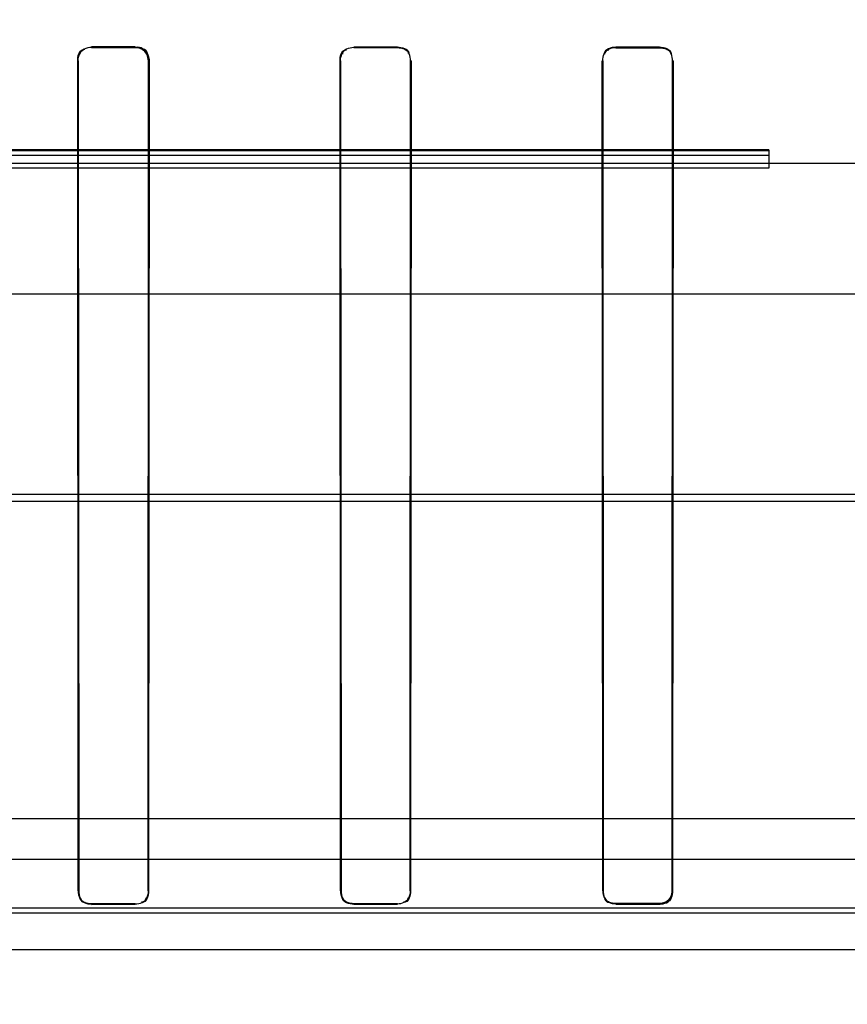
# Model space of a CAD drawing. Header units: millimetres. Extents: x 0 to 297, y 0 to 210.
# Tile 216 of 256: x 58.1201 to 58.2149, y 158.7252 to 158.8379. Entities that reach past the tile are written whole.
import ezdxf

# ---------------------------------------------------------------- set-up
doc = ezdxf.new("R2010")
doc.units = ezdxf.units.MM
doc.header["$LTSCALE"] = 16.335
doc.layers.get('0').update_dxf_attribs({"linetype": 'CONTINUOUS'})
for name, color, linetype in [('AXES_REF', 7, 'CONTINUOUS'), ('INTFCLR_1', 7, 'CONTINUOUS'), ('INTFCLR_144815', 7, 'CONTINUOUS'), ('INTFCLR_72935', 7, 'CONTINUOUS')]:
    doc.layers.add(name, color=color, linetype=linetype)

msp = doc.modelspace()

# ---------------------------------------------------------------- linework, layer by layer
at = {"color": 7, "linetype": 'Continuous'}
for radius in [4.8479140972, 4.8475, 4.8164570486]:
    msp.add_circle((57.445730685, 154.9564782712), radius, dxfattribs=at)
msp.add_arc((57.445730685, 154.9564782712), 4.8, 278.2771290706, 261.7228709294, dxfattribs=at)
at = {"layer": 'AXES_REF', "color": 9, "linetype": 'Continuous'}
msp.add_circle((57.445730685, 154.9564782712), 4.4222561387, dxfattribs=at)
at = {"layer": 'INTFCLR_1', "color": 9, "linetype": 'Continuous'}
for p, q in [((58.12837047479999, 158.8347729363), (58.12837047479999, 158.8347154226)), ((58.1333704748, 158.8347107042), (58.1333704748, 158.8347679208)), ((58.15837047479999, 158.8347481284), (58.15837047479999, 158.8346920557)), ((58.1633704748, 158.8346892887), (58.1633704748, 158.8347451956)), ((58.1883704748, 158.8347354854), (58.1883704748, 158.8346801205)), ((58.1933704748, 158.8346792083), (58.1933704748, 158.8347345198)), ((58.12683793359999, 158.8331826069), (58.1267804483, 158.8331826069)), ((58.1349523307, 158.8331826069), (58.1348954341, 158.8331826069)), ((58.15686184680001, 158.8331826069), (58.1568058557, 158.8331826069)), ((58.164930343, 158.8331826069), (58.1648746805, 158.8331826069)), ((58.1868743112, 158.8331826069), (58.1868190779, 158.8331826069)), ((58.1949203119, 158.8331826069), (58.19486518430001, 158.8331826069)), ((58.1268350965, 158.7381826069), (58.1268895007, 158.7381826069)), ((58.1348443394, 158.7381826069), (58.1348982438, 158.7381826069)), ((58.15685907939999, 158.7381826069), (58.1569122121, 158.7381826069)), ((58.1648245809, 158.7381826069), (58.1648774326, 158.7381826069)), ((58.1868715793, 158.7381826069), (58.1869240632, 158.7381826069)), ((58.1948155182, 158.7381826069), (58.1948679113, 158.7381826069)), ((58.12837047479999, 158.7367029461), (58.12837047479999, 158.7366486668)), ((58.1333704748, 158.7366533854), (58.1333704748, 158.7367074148)), ((58.15837047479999, 158.736725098), (58.15837047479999, 158.7366720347)), ((58.1633704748, 158.7366748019), (58.1633704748, 158.7367277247)), ((58.1883704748, 158.736736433), (58.1883704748, 158.7366839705)), ((58.1933704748, 158.7366848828), (58.1933704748, 158.7367372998))]:
    msp.add_line(p, q, dxfattribs=at)
at = {"layer": 'INTFCLR_1', "color": 6, "linetype": 'Continuous'}
for p, q in [((58.1333704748, 158.8347679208), (58.12837047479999, 158.8347729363)), ((58.12837047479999, 158.8347154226), (58.1333704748, 158.8347107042)), ((58.1633704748, 158.8347451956), (58.15837047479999, 158.8347481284)), ((58.15837047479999, 158.8346920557), (58.1633704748, 158.8346892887)), ((58.1933704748, 158.8347345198), (58.1883704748, 158.8347354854)), ((58.1883704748, 158.8346801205), (58.1933704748, 158.8346792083)), ((58.1268350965, 158.7381826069), (58.1267804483, 158.8331826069)), ((58.1268895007, 158.7381826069), (58.12683793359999, 158.8331826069)), ((58.1348954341, 158.8331826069), (58.1348443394, 158.7381826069)), ((58.1349523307, 158.8331826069), (58.1348982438, 158.7381826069)), ((58.15685907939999, 158.7381826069), (58.1568058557, 158.8331826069)), ((58.1569122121, 158.7381826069), (58.15686184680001, 158.8331826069)), ((58.1648746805, 158.8331826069), (58.1648245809, 158.7381826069)), ((58.164930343, 158.8331826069), (58.1648774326, 158.7381826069)), ((58.1868715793, 158.7381826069), (58.1868190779, 158.8331826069)), ((58.1869240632, 158.7381826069), (58.1868743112, 158.8331826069)), ((58.19486518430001, 158.8331826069), (58.1948155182, 158.7381826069)), ((58.1949203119, 158.8331826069), (58.1948679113, 158.7381826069)), ((58.1333704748, 158.7367074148), (58.12837047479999, 158.7367029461)), ((58.12837047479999, 158.7366486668), (58.1333704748, 158.7366533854)), ((58.1633704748, 158.7367277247), (58.15837047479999, 158.736725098)), ((58.15837047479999, 158.7366720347), (58.1633704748, 158.7366748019)), ((58.1933704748, 158.7367372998), (58.1883704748, 158.736736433)), ((58.1883704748, 158.7366839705), (58.1933704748, 158.7366848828))]:
    msp.add_line(p, q, dxfattribs=at)
at = {"layer": 'INTFCLR_1', "color": 7, "linetype": 'Continuous'}
msp.add_line((58.1347794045, 158.8337680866), (58.1348954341, 158.8331826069), dxfattribs=at)
for points in [[(58.1349523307, 158.8331826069), (58.1349509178, 158.8332514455), (58.1349465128, 158.8333201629), (58.1349391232, 158.8333886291), (58.1349287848, 158.8334565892), (58.13491550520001, 158.833524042), (58.1348992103, 158.8335912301), (58.1348798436, 158.8336581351), (58.13485742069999, 158.8337244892), (58.1348319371, 158.8337901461)], [(58.1948155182, 158.7381826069), (58.1948123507, 158.7380869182), (58.194802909, 158.7379920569), (58.194787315, 158.7378984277), (58.1947657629, 158.7378065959), (58.19473839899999, 158.7377167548), (58.1947052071, 158.7376287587), (58.1946662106, 158.7375428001), (58.19462162, 158.737459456), (58.19457165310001, 158.7373791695), (58.1945165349, 158.7373023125), (58.1944564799, 158.737229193), (58.1943917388, 158.7371601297)], [(58.1944287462, 158.7371230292), (58.1944946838, 158.7371932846), (58.19455631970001, 158.7372680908), (58.1946133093, 158.7373472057), (58.19466542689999, 158.737430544), (58.1947122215, 158.7375176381), (58.1947531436, 158.7376075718), (58.1947879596, 158.7376997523), (58.1948166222, 158.7377939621), (58.194839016, 158.7378897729), (58.1948550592, 158.7379867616), (58.19486469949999, 158.7380845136), (58.1948679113, 158.7381826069)], [(58.1943917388, 158.7371601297), (58.194361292, 158.7371305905), (58.1943281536, 158.7371003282), (58.1942922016, 158.7370695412), (58.1942534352, 158.7370385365), (58.194211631, 158.7370074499), (58.19416631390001, 158.7369762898), (58.19411701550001, 158.7369451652), (58.1940639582, 158.7369146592), (58.194007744, 158.7368854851), (58.1939483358, 158.7368579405), (58.1938857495, 158.7368323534), (58.1938207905, 158.7368093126), (58.1937544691, 158.736789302), (58.19368598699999, 158.7367722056), (58.1936134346, 158.736757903), (58.1935362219, 158.7367468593), (58.1934551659, 158.7367397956), (58.1933704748, 158.7367372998)], [(58.1933704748, 158.7366848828), (58.1934564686, 158.7366873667), (58.193538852, 158.7366944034), (58.19361742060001, 158.7367054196), (58.1936912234, 158.7367196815), (58.1937609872, 158.7367367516), (58.1938290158, 158.7367568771), (58.1938963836, 158.7367803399), (58.1939617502, 158.7368066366), (58.1940238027, 158.7368350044), (58.194082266, 158.7368649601), (58.1941374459, 158.7368963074), (58.1941890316, 158.7369285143), (58.19423697, 158.7369611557), (58.194281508, 158.7369940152), (58.19432282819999, 158.7370268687), (58.1943610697, 158.7370594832), (58.1943963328, 158.7370916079), (58.1944287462, 158.7371230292)]]:
    msp.add_lwpolyline(points, dxfattribs=at)
for points in [[(58.133370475, 158.8347679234), (58.1338655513, 158.8347674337), (58.13468263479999, 158.8345649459), (58.13468144, 158.8340698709)], [(58.1333704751, 158.8347107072), (58.1338480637, 158.8347102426), (58.1346359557, 158.834514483), (58.13463491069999, 158.8340368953)], [(58.1333704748, 158.8347107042), (58.1338802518, 158.8347102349), (58.13449841, 158.8344143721), (58.1346933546, 158.8339433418)], [(58.1348319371, 158.8337901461), (58.1346395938, 158.8342548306), (58.1341633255, 158.8347403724), (58.1336604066, 158.8347408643)], [(58.19481551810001, 158.7381826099), (58.1948153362, 158.737727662), (58.1946258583, 158.7369797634), (58.1941709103, 158.7369795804)], [(58.1948679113, 158.7381826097), (58.194867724, 158.7377111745), (58.1946713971, 158.7369361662), (58.194199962, 158.7369359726)]]:
    msp.add_open_spline(points, degree=3, dxfattribs=at)
at = {"layer": 'INTFCLR_1', "color": 6, "linetype": 'Continuous'}
for points in [[(58.1633704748, 158.8347451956), (58.1638562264, 158.834744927), (58.164659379, 158.8345499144), (58.164658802, 158.834064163)], [(58.1633704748, 158.8346892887), (58.1638394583, 158.8346890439), (58.1646144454, 158.8344999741), (58.1646139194, 158.8340309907)], [(58.1883704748, 158.8347354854), (58.18785526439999, 158.8347356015), (58.18702958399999, 158.8344808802), (58.1870301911, 158.8339656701)], [(58.1933704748, 158.8347345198), (58.1938520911, 158.8347344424), (58.1946492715, 158.8345425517), (58.1946487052, 158.8340609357)], [(58.1933704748, 158.8346792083), (58.19383562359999, 158.8346791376), (58.1946050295, 158.8344928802), (58.1946045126, 158.8340277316)], [(58.1267804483, 158.8331826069), (58.1267798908, 158.833636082), (58.1269080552, 158.8344131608), (58.1273615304, 158.8344126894)], [(58.12683793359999, 158.8331826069), (58.1268373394, 158.8336966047), (58.1270989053, 158.8345162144), (58.1276129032, 158.834515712)], [(58.1568058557, 158.8331826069), (58.15680531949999, 158.8336312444), (58.1569350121, 158.8343984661), (58.1573836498, 158.8343981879)], [(58.15686184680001, 158.8331826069), (58.1568613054, 158.8336627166), (58.1570682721, 158.8344490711), (58.1575483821, 158.8344487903)], [(58.1868743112, 158.8331826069), (58.18687378, 158.8336597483), (58.1870806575, 158.8344404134), (58.1875577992, 158.8344403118)], [(58.1268350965, 158.7381826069), (58.1268350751, 158.7376697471), (58.1270938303, 158.7368509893), (58.1276066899, 158.7368514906)], [(58.1348443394, 158.7381826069), (58.1348443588, 158.7376864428), (58.1345895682, 158.7368978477), (58.1340934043, 158.73689742)], [(58.1348982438, 158.7381826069), (58.13489826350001, 158.7377053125), (58.1347051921, 158.7369177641), (58.1342278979, 158.7369173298)], [(58.15685907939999, 158.7381826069), (58.1568590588, 158.7376745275), (58.1571199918, 158.7368662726), (58.1576280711, 158.7368665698)], [(58.1648245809, 158.7381826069), (58.1648245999, 158.7376873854), (58.1645612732, 158.7369054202), (58.1640660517, 158.7369051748)], [(58.1648774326, 158.7381826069), (58.1648774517, 158.7377092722), (58.1646821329, 158.736930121), (58.16420879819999, 158.736929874)], [(58.1868715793, 158.7381826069), (58.1868715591, 158.7376787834), (58.1871299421, 158.7368772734), (58.1876337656, 158.7368773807)], [(58.12837047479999, 158.7367029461), (58.1279003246, 158.736702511), (58.1271299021, 158.7369039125), (58.12712992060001, 158.7373740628)], [(58.15837047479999, 158.736725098), (58.1579099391, 158.7367248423), (58.1571535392, 158.7369187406), (58.157153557, 158.7373792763)], [(58.1883704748, 158.736736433), (58.1879148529, 158.7367363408), (58.1871657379, 158.7369265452), (58.1871657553, 158.737382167)]]:
    msp.add_open_spline(points, degree=3, dxfattribs=at)
at = {"layer": 'INTFCLR_144815', "color": 9, "linetype": 'Continuous'}
for p, q in [((58.20587047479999, 158.8229782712), (57.9631135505, 158.8229782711)), ((58.0324258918, 158.8214782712), (58.5040422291, 158.8214782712)), ((58.4744717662, 158.8064782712), (57.8841184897, 158.8064782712)), ((57.8288752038, 158.7835717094), (58.5363980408, 158.7835717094)), ((57.862060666, 158.78278667), (58.4929134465, 158.7827866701)), ((57.9759159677, 158.7418272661), (58.435824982, 158.7418272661)), ((58.3497337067, 158.7356267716), (58.0620072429, 158.7356267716)), ((58.06647628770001, 158.7362634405), (58.3452647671, 158.7362657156)), ((57.7894278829, 158.7314782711), (58.5984469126, 158.7314782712))]:
    msp.add_line(p, q, dxfattribs=at)
at = {"layer": 'INTFCLR_144815', "color": 6, "linetype": 'Continuous'}
for p, q in [((58.20587047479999, 158.8223581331), (58.0182413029, 158.8223581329)), ((58.02590606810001, 158.8229315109), (58.20587047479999, 158.822931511)), ((58.20587047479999, 158.8229782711), (58.2058704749, 158.8208805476)), ((58.20587047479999, 158.8214332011), (58.0258704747, 158.8214332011)), ((58.20587047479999, 158.8208805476), (58.0183704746, 158.8208805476)), ((57.92360133, 158.7464782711), (58.4516088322, 158.7464782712))]:
    msp.add_line(p, q, dxfattribs=at)
at = {"layer": 'INTFCLR_72935', "color": 9, "linetype": 'Continuous'}
for p, q in [((58.12837047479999, 158.8347154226), (58.12837047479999, 158.8347729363)), ((58.1333704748, 158.8347679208), (58.1333704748, 158.8347107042)), ((58.15837047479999, 158.8346920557), (58.15837047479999, 158.8347481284)), ((58.1633704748, 158.8347451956), (58.1633704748, 158.8346892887)), ((58.1883704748, 158.8346801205), (58.1883704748, 158.8347354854)), ((58.1933704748, 158.8347345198), (58.1933704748, 158.8346792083)), ((58.1267804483, 158.8331826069), (58.12683793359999, 158.8331826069)), ((58.1348954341, 158.8331826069), (58.1349523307, 158.8331826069)), ((58.1568058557, 158.8331826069), (58.15686184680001, 158.8331826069)), ((58.1648746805, 158.8331826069), (58.164930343, 158.8331826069)), ((58.1868190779, 158.8331826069), (58.1868743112, 158.8331826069)), ((58.19486518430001, 158.8331826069), (58.1949203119, 158.8331826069)), ((58.1268895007, 158.7381826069), (58.1268350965, 158.7381826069)), ((58.1348982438, 158.7381826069), (58.1348443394, 158.7381826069)), ((58.1569122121, 158.7381826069), (58.15685907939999, 158.7381826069)), ((58.1648774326, 158.7381826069), (58.1648245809, 158.7381826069)), ((58.1869240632, 158.7381826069), (58.1868715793, 158.7381826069)), ((58.1948679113, 158.7381826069), (58.1948155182, 158.7381826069)), ((58.12837047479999, 158.7366486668), (58.12837047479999, 158.7367029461)), ((58.1333704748, 158.7367074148), (58.1333704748, 158.7366533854)), ((58.15837047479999, 158.7366720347), (58.15837047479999, 158.736725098)), ((58.1633704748, 158.7367277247), (58.1633704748, 158.7366748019)), ((58.1883704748, 158.7366839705), (58.1883704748, 158.7367364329)), ((58.1933704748, 158.7367372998), (58.1933704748, 158.7366848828))]:
    msp.add_line(p, q, dxfattribs=at)
at = {"layer": 'INTFCLR_72935', "color": 6, "linetype": 'Continuous'}
for p, q in [((58.12837047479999, 158.8347729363), (58.1333704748, 158.8347679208)), ((58.1333704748, 158.8347107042), (58.12837047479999, 158.8347154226)), ((58.15837047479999, 158.8347481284), (58.1633704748, 158.8347451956)), ((58.1633704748, 158.8346892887), (58.15837047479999, 158.8346920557)), ((58.1883704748, 158.8347354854), (58.1933704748, 158.8347345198)), ((58.1933704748, 158.8346792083), (58.1883704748, 158.8346801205)), ((58.1268350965, 158.7381826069), (58.1267804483, 158.8331826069)), ((58.12683793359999, 158.8331826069), (58.1268895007, 158.7381826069)), ((58.1348443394, 158.7381826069), (58.1348954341, 158.8331826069)), ((58.1349523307, 158.8331826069), (58.1348982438, 158.7381826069)), ((58.15685907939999, 158.7381826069), (58.1568058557, 158.8331826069)), ((58.15686184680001, 158.8331826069), (58.1569122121, 158.7381826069)), ((58.1648245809, 158.7381826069), (58.1648746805, 158.8331826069)), ((58.164930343, 158.8331826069), (58.1648774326, 158.7381826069)), ((58.1868715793, 158.7381826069), (58.1868190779, 158.8331826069)), ((58.1868743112, 158.8331826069), (58.1869240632, 158.7381826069)), ((58.1948155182, 158.7381826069), (58.19486518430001, 158.8331826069)), ((58.1949203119, 158.8331826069), (58.1948679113, 158.7381826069)), ((58.12837047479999, 158.7367029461), (58.1333704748, 158.7367074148)), ((58.1333704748, 158.7366533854), (58.12837047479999, 158.7366486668)), ((58.15837047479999, 158.736725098), (58.1633704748, 158.7367277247)), ((58.1633704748, 158.7366748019), (58.15837047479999, 158.7366720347)), ((58.1883704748, 158.736736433), (58.1933704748, 158.7367372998)), ((58.1933704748, 158.7366848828), (58.1883704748, 158.7366839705))]:
    msp.add_line(p, q, dxfattribs=at)
at = {"layer": 'INTFCLR_72935', "color": 7, "linetype": 'Continuous'}
msp.add_line((58.1348954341, 158.8331826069), (58.1347791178, 158.833768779), dxfattribs=at)
for points in [[(58.1348316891, 158.8337907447), (58.1348567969, 158.8337262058), (58.13487909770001, 158.833660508), (58.1348985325, 158.8335937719), (58.1349150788, 158.833525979), (58.1349286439, 158.8334573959), (58.1349391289, 158.8333885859), (58.13494654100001, 158.8333198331), (58.13495093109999, 158.8332511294), (58.1349523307, 158.8331826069)], [(58.19439246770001, 158.7371608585), (58.1944559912, 158.7372286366), (58.1945153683, 158.7373007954), (58.1945702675, 158.7373771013), (58.1946204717, 158.7374574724), (58.1946655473, 158.7375414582), (58.1947049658, 158.7376281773), (58.1947385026, 158.7377170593), (58.1947661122, 158.7378078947), (58.1947876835, 158.7379002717), (58.1948031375, 158.7379937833), (58.194812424, 158.7380880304), (58.1948155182, 158.7381826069)], [(58.1933704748, 158.7367372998), (58.193452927, 158.7367396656), (58.1935319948, 158.736746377), (58.193607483, 158.7367569), (58.1936784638, 158.7367705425), (58.1937456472, 158.7367868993), (58.1938112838, 158.7368062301), (58.19387646, 158.7368288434), (58.19393981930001, 158.7368542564), (58.1939999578, 158.7368816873), (58.1940565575, 158.7369106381), (58.1941099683, 158.7369409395), (58.19415992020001, 158.7369720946), (58.1942063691, 158.7370037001), (58.19424954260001, 158.737035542), (58.1942896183, 158.7370674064), (58.1943267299, 158.7370990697), (58.194360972, 158.7371302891), (58.19439246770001, 158.7371608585)]]:
    msp.add_lwpolyline(points, dxfattribs=at)
at = {"layer": 'INTFCLR_72935', "color": 6, "linetype": 'Continuous'}
for points in [[(58.12837047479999, 158.8347154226), (58.1278577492, 158.8347159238), (58.1270391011, 158.8344567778), (58.1270396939, 158.8339440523)], [(58.15837047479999, 158.8346920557), (58.1578688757, 158.8346923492), (58.1570654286, 158.8344434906), (58.15706599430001, 158.8339418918)], [(58.1633704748, 158.8347451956), (58.16384982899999, 158.8347449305), (58.16464703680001, 158.8345613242), (58.1646464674, 158.8340819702)], [(58.1883704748, 158.8347354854), (58.1878581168, 158.8347356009), (58.18703458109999, 158.8344865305), (58.1870351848, 158.8339741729)], [(58.1883704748, 158.8346801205), (58.1878729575, 158.8346802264), (58.1870762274, 158.8344332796), (58.1870767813, 158.8339357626)], [(58.1933704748, 158.8347345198), (58.1938798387, 158.8347344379), (58.1947005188, 158.8344904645), (58.19469991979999, 158.8339811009)], [(58.1267804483, 158.8331826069), (58.1267798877, 158.8336386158), (58.1269120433, 158.8344184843), (58.12736805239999, 158.8344180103)], [(58.1568058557, 158.8331826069), (58.1568053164, 158.8336338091), (58.156939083, 158.8344038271), (58.1573902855, 158.8344035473)], [(58.1648746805, 158.8331826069), (58.1648752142, 158.8336584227), (58.1646749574, 158.8344398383), (58.1641991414, 158.8344400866)], [(58.19486518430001, 158.8331826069), (58.1948657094, 158.8336550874), (58.1946670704, 158.8344313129), (58.1941945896, 158.8344313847)], [(58.1268895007, 158.7381826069), (58.1268894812, 158.7376874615), (58.1271399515, 158.7368973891), (58.1276350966, 158.7368978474)], [(58.1348982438, 158.7381826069), (58.13489826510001, 158.7376687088), (58.1346350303, 158.7368515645), (58.1341211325, 158.7368510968)], [(58.1569122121, 158.7381826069), (58.1569121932, 158.7376929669), (58.1571627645, 158.7369135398), (58.1576524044, 158.7369138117)], [(58.1648774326, 158.7381826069), (58.1648774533, 158.7376695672), (58.1646049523, 158.7368593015), (58.1640919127, 158.7368590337)], [(58.1869240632, 158.7381826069), (58.1869240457, 158.7377237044), (58.187120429, 158.7369717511), (58.1875793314, 158.736971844)], [(58.12837047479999, 158.7366486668), (58.1278807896, 158.7366481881), (58.1270801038, 158.7368612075), (58.1270801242, 158.7373508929)], [(58.1333704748, 158.7367074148), (58.1338408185, 158.7367078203), (58.1346090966, 158.7369129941), (58.1346090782, 158.737383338)], [(58.15837047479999, 158.7366720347), (58.1578912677, 158.7366717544), (58.15710564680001, 158.7368762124), (58.1571056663, 158.7373554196)], [(58.1633704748, 158.7367277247), (58.1638310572, 158.7367279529), (58.1645861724, 158.7369239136), (58.1645861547, 158.7373844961)], [(58.1883704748, 158.7366839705), (58.1878953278, 158.7366838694), (58.18711640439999, 158.7368864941), (58.1871164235, 158.7373616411)], [(58.1933704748, 158.7366848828), (58.1938412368, 158.7366849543), (58.1946158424, 158.7368801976), (58.1946158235, 158.7373509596)]]:
    msp.add_open_spline(points, degree=3, dxfattribs=at)
at = {"layer": 'INTFCLR_72935', "color": 7, "linetype": 'Continuous'}
for points in [[(58.1333704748, 158.8347679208), (58.1338301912, 158.8347674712), (58.1344353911, 158.8345907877), (58.134611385, 158.834166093)], [(58.1347791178, 158.833768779), (58.1345938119, 158.8342158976), (58.1341360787, 158.8346837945), (58.1336520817, 158.8346842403)], [(58.13489543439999, 158.8331826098), (58.13489598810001, 158.8336647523), (58.1346934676, 158.8344574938), (58.134211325, 158.8344570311)], [(58.1349523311, 158.8331826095), (58.1349529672, 158.8336829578), (58.1347425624, 158.8345056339), (58.134242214, 158.8345050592)], [(58.1933704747, 158.7367373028), (58.1938255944, 158.7367375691), (58.1945736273, 158.7369274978), (58.19457371, 158.7373826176)]]:
    msp.add_open_spline(points, degree=3, dxfattribs=at)

doc.saveas('drawing.dxf')
